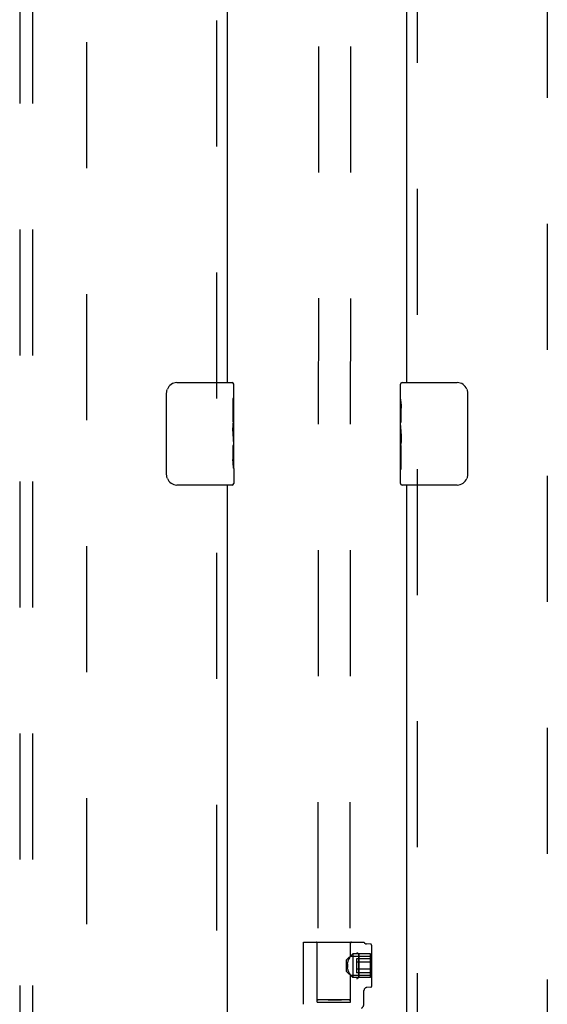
# Model space of a CAD drawing. Header units: inches. Extents: x 0 to 224, y 0 to 145.
# Tile 54 of 89: x 106.74 to 111.89, y 56.13 to 65.75. Entities that reach past the tile are written whole.
import ezdxf

# ---------------------------------------------------------------- set-up
doc = ezdxf.new("R2010")
doc.units = ezdxf.units.IN
doc.header["$LTSCALE"] = 12.302632
doc.header["$MEASUREMENT"] = 0
doc.linetypes.add('HIDDEN', pattern=[0.2, 0.1, -0.1])
for name, color, linetype in [('DEFAULT_2', 8, 'HIDDEN'), ('DOOR_2_ASSEMBLY', 7, 'CONTINUOUS'), ('MAIN_DOOR_ASSEMBLY', 7, 'CONTINUOUS'), ('SUBPANELS', 7, 'CONTINUOUS')]:
    doc.layers.add(name, color=color, linetype=linetype)

msp = doc.modelspace()

# ---------------------------------------------------------------- linework, layer by layer
at = {"layer": 'DEFAULT_2', "color": 8, "linetype": 'HIDDEN'}
for p, q in [((109.6738, 85.1687), (109.6511, 56.1735)), ((109.9863, 85.1684), (109.9636, 56.1732)), ((107.3939, 22.4655), (107.3939, 83.4355)), ((111.8939, 83.4355), (111.8939, 22.4655)), ((109.5124, 56.7355), (110.1024, 56.7355)), ((109.5124, 56.1288), (109.5124, 56.7355)), ((109.6449, 56.1505), (109.6449, 56.7255)), ((109.9699, 56.5986), (109.9699, 56.7255)), ((110.1682, 56.7152), (110.1271, 56.7185)), ((110.1774, 56.3057), (110.1774, 56.7053)), ((109.9319, 56.5618), (109.9919, 56.6218)), ((109.9319, 56.4493), (109.9319, 56.5618)), ((109.9445, 56.5392), (109.9466, 56.5471)), ((109.9466, 56.547), (109.949, 56.5545)), ((109.962, 56.5846), (109.9642, 56.5888)), ((109.9662, 56.5925), (109.9642, 56.5888)), ((109.9678, 56.5953), (109.9662, 56.5924)), ((109.9678, 56.5953), (109.9697, 56.5986)), ((109.9696, 56.599), (110.1774, 56.599)), ((109.9696, 56.5986), (109.9699, 56.599)), ((110.1674, 56.6218), (109.9919, 56.6218)), ((109.9919, 56.6218), (109.9919, 56.3893)), ((110.1674, 56.5736), (110.0304, 56.5736)), ((110.0304, 56.5736), (110.0304, 56.4374)), ((110.0514, 56.6205), (110.0483, 56.622)), ((110.0517, 56.6204), (110.0514, 56.6206)), ((110.0524, 56.6181), (110.0524, 56.6185)), ((110.0524, 56.3929), (110.0524, 56.6181)), ((110.0524, 56.6181), (110.0524, 56.5055)), ((110.1674, 56.3893), (110.1674, 56.6218)), ((109.9319, 56.4493), (109.9919, 56.3893)), ((109.9403, 56.5055), (109.9406, 56.5141)), ((109.9406, 56.497), (109.9403, 56.5055)), ((109.9414, 56.5225), (109.9427, 56.531)), ((109.9427, 56.48), (109.9414, 56.4885)), ((109.9427, 56.5309), (109.9445, 56.5392)), ((109.9445, 56.4718), (109.9427, 56.4801)), ((109.9466, 56.464), (109.9445, 56.4719)), ((109.949, 56.4565), (109.9466, 56.464)), ((109.949, 56.4565), (109.9516, 56.4494)), ((110.1674, 56.5396), (110.0304, 56.5396)), ((110.1674, 56.4714), (110.0304, 56.4714)), ((110.0524, 56.5055), (110.0524, 56.3929)), ((109.957, 56.4368), (109.9596, 56.4313)), ((109.9596, 56.4314), (109.9621, 56.4264)), ((109.962, 56.4265), (109.9643, 56.4221)), ((109.9642, 56.4222), (109.9662, 56.4185)), ((109.9662, 56.4186), (109.9678, 56.4157)), ((109.9697, 56.4124), (109.9678, 56.4158)), ((109.9696, 56.4124), (109.9699, 56.412)), ((109.9696, 56.412), (110.1774, 56.412)), ((109.9699, 56.1505), (109.9699, 56.4124)), ((110.1674, 56.3893), (109.9919, 56.3893)), ((110.1674, 56.4374), (110.0304, 56.4374)), ((110.1024, 56.1381), (110.1024, 56.2628)), ((110.1682, 56.2958), (110.13, 56.2927)), ((109.6823, 56.1752), (109.6969, 56.1755)), ((109.6969, 56.1755), (109.7138, 56.1757)), ((109.7138, 56.1712), (109.6969, 56.1714)), ((109.7138, 56.1757), (109.7325, 56.1759)), ((109.7325, 56.1709), (109.7138, 56.1712)), ((109.7325, 56.1759), (109.7528, 56.1761)), ((109.7528, 56.1707), (109.7325, 56.1709)), ((109.7528, 56.1761), (109.7742, 56.1762)), ((109.7742, 56.1706), (109.7528, 56.1707)), ((109.7742, 56.1762), (109.7963, 56.1762)), ((109.7962, 56.1705), (109.7742, 56.1706)), ((109.8185, 56.1705), (109.7962, 56.1705)), ((109.7963, 56.1762), (109.8185, 56.1762)), ((109.8185, 56.1762), (109.8406, 56.1761)), ((109.8406, 56.1706), (109.8185, 56.1705)), ((109.8406, 56.1761), (109.862, 56.176)), ((109.862, 56.1707), (109.8406, 56.1706)), ((109.862, 56.176), (109.8823, 56.1758)), ((109.8823, 56.1708), (109.862, 56.1707)), ((109.8823, 56.1758), (109.901, 56.1756)), ((109.901, 56.171), (109.8823, 56.1708)), ((109.901, 56.1756), (109.9179, 56.1753)), ((109.9179, 56.1713), (109.901, 56.171)), ((109.9325, 56.1716), (109.9179, 56.1713)), ((109.6449, 56.1505), (109.9699, 56.1505))]:
    msp.add_line(p, q, dxfattribs=at)
for points in [[(109.949, 56.5545), (109.9516, 56.5616), (109.9543, 56.5682), (109.957, 56.5742), (109.9596, 56.5797)], [(109.9596, 56.5797), (109.957, 56.5742), (109.9543, 56.5682), (109.9516, 56.5616)], [(109.9643, 56.5889), (109.962, 56.5846), (109.9596, 56.5797)], [(110.0483, 56.622), (110.0453, 56.6237), (110.0424, 56.6255), (110.0397, 56.6274), (110.0371, 56.6294), (110.0347, 56.6315), (110.0327, 56.6337), (110.0308, 56.6359)], [(110.0397, 56.6274), (110.0371, 56.6295), (110.0348, 56.6316), (110.0327, 56.6337), (110.0308, 56.6359)], [(110.0514, 56.6205), (110.0517, 56.6204), (110.0519, 56.6201)], [(110.0523, 56.6189), (110.0523, 56.6192), (110.0522, 56.6196), (110.0521, 56.6199), (110.0519, 56.6202)], [(110.0523, 56.6189), (110.0524, 56.6185), (110.0524, 56.6181)], [(109.9414, 56.5225), (109.9406, 56.514), (109.9403, 56.5055)], [(109.9403, 56.5055), (109.9406, 56.4969), (109.9414, 56.4885)], [(109.957, 56.4368), (109.9543, 56.4428), (109.9516, 56.4494)], [(110.0514, 56.3905), (110.0483, 56.389), (110.0453, 56.3874), (110.0424, 56.3856), (110.0397, 56.3836), (110.0371, 56.3816), (110.0348, 56.3795), (110.0327, 56.3773), (110.0308, 56.3752)], [(110.0522, 56.3893), (110.0487, 56.3886), (110.0455, 56.3874), (110.0425, 56.3857), (110.0397, 56.3837), (110.0372, 56.3817), (110.0348, 56.3796), (110.0327, 56.3774), (110.0308, 56.3752)], [(110.0524, 56.3929), (110.0524, 56.3925), (110.0523, 56.3921), (110.0523, 56.3918), (110.0522, 56.3915), (110.0521, 56.3911), (110.0519, 56.3909), (110.0517, 56.3906), (110.0514, 56.3905)], [(110.0522, 56.3893), (110.0516, 56.3899), (110.0515, 56.3905), (110.0518, 56.3911), (110.0523, 56.3917), (110.0524, 56.3923), (110.0524, 56.3929)], [(109.6511, 56.1735), (109.6515, 56.1737), (109.6527, 56.1739), (109.6547, 56.1741), (109.6575, 56.1743), (109.661, 56.1745), (109.6653, 56.1747), (109.6703, 56.1748), (109.676, 56.175), (109.6823, 56.1752)], [(109.6969, 56.1714), (109.6823, 56.1718), (109.6759, 56.1719), (109.6703, 56.1721), (109.6653, 56.1723), (109.661, 56.1725), (109.6575, 56.1727), (109.6547, 56.1729), (109.6527, 56.1731), (109.6515, 56.1733), (109.6511, 56.1735)], [(109.9179, 56.1753), (109.9325, 56.175), (109.9388, 56.1748), (109.9445, 56.1746), (109.9495, 56.1744), (109.9538, 56.1742), (109.9573, 56.1741), (109.9601, 56.1739), (109.9621, 56.1737), (109.9632, 56.1734), (109.9636, 56.1732)], [(109.9636, 56.1732), (109.9632, 56.173), (109.9621, 56.1728), (109.9601, 56.1726), (109.9573, 56.1724), (109.9538, 56.1723), (109.9495, 56.1721), (109.9445, 56.1719), (109.9388, 56.1717), (109.9325, 56.1716)]]:
    msp.add_lwpolyline(points, dxfattribs=at)
for centre, radius, start, end in [((109.6349, 56.7255), 0.01, 0, 90), ((109.9799, 56.7255), 0.01, 90, 180), ((110.1294, 56.7484), 0.03, 205.53148, 265.42608), ((110.1674, 56.7053), 0.01, 0, 85.42608), ((110.1324, 56.2628), 0.03, 94.57376, 180.0002), ((110.1674, 56.3057), 0.01, 274.57392, 360), ((110.0424, 56.1381), 0.06, 306.21893, 0.00006)]:
    msp.add_arc(centre, radius, start, end, dxfattribs=at)
at = {"layer": 'DOOR_2_ASSEMBLY', "color": 8, "linetype": 'HIDDEN'}
for p, q in [((108.6649, 62.0455), (108.6649, 78.8555)), ((108.6649, 44.5455), (108.6649, 61.3555))]:
    msp.add_line(p, q, dxfattribs=at)
at = {"layer": 'DOOR_2_ASSEMBLY', "color": 3, "linetype": 'Continuous'}
for p, q in [((108.7689, 62.2005), (108.7689, 78.7005)), ((108.7689, 44.7005), (108.7689, 61.2005))]:
    msp.add_line(p, q, dxfattribs=at)
at = {"layer": 'DOOR_2_ASSEMBLY', "color": 7, "linetype": 'Continuous'}
for p, q in [((108.2739, 62.2005), (108.8139, 62.2005)), ((108.8289, 61.6217), (108.8289, 62.1855)), ((108.174, 61.3005), (108.174, 62.1005)), ((108.8289, 62.0463), (108.8219, 62.0463)), ((108.8219, 62.0463), (108.8219, 61.8159)), ((108.8289, 61.8788), (108.8219, 61.8788)), ((108.8289, 61.8159), (108.8219, 61.8159)), ((108.8289, 61.78), (108.823, 61.78)), ((108.8275, 61.6462), (108.8256, 61.6682)), ((108.8273, 61.6482), (108.8289, 61.6482)), ((108.8289, 61.5853), (108.8219, 61.5853)), ((108.8219, 61.5853), (108.8219, 61.449)), ((108.8289, 61.362), (108.8289, 61.619)), ((108.8232, 61.4176), (108.8289, 61.4176)), ((108.8289, 61.3612), (108.8289, 61.2155)), ((108.8139, 61.2005), (108.2739, 61.2005))]:
    msp.add_line(p, q, dxfattribs=at)
for points in [[(108.174, 62.1005), (108.1742, 62.1068), (108.1747, 62.113), (108.1757, 62.1191), (108.177, 62.1251), (108.1786, 62.131), (108.1806, 62.1367)], [(108.8256, 61.6682), (108.8246, 61.6799), (108.8238, 61.6919), (108.823, 61.7043), (108.8224, 61.7169), (108.8221, 61.7297), (108.8219, 61.7425), (108.8221, 61.7553), (108.8224, 61.7681), (108.823, 61.7807), (108.8237, 61.7929), (108.8246, 61.8049)], [(108.8289, 61.619), (108.8287, 61.6271), (108.8282, 61.6361), (108.8275, 61.6462)], [(108.8236, 61.4124), (108.8229, 61.4213), (108.8224, 61.4304), (108.8221, 61.4397), (108.8219, 61.449)], [(108.8262, 61.3881), (108.8253, 61.3957), (108.8244, 61.4039), (108.8236, 61.4124)], [(108.8289, 61.3612), (108.8287, 61.3649), (108.8284, 61.3695), (108.8278, 61.375), (108.8262, 61.3881)], [(108.1806, 61.2643), (108.1786, 61.27), (108.177, 61.2759), (108.1757, 61.2819), (108.1747, 61.288), (108.1742, 61.2942), (108.174, 61.3005)]]:
    msp.add_lwpolyline(points, dxfattribs=at)
for centre, radius, start, end in [((108.2739, 62.1005), 0.1, 90, 158.79459), ((108.8139, 62.1855), 0.015, 0, 90), ((108.2739, 61.3005), 0.1, 201.19986, 270), ((108.8139, 61.2155), 0.015, 270, 360)]:
    msp.add_arc(centre, radius, start, end, dxfattribs=at)
msp.add_ellipse((108.5659, 61.7846), major_axis=(0.263, 0), ratio=0.432808, start_param=0, end_param=0.179988, dxfattribs=at)
at = {"layer": 'MAIN_DOOR_ASSEMBLY', "color": 8, "linetype": 'HIDDEN'}
for p, q in [((110.6229, 78.8555), (110.6229, 62.0455)), ((110.6229, 61.3555), (110.6229, 44.5455))]:
    msp.add_line(p, q, dxfattribs=at)
at = {"layer": 'MAIN_DOOR_ASSEMBLY', "color": 3, "linetype": 'Continuous'}
for p, q in [((110.5189, 78.7005), (110.5189, 62.2005)), ((110.5189, 61.2005), (110.5189, 44.7005))]:
    msp.add_line(p, q, dxfattribs=at)
at = {"layer": 'MAIN_DOOR_ASSEMBLY', "color": 7, "linetype": 'Continuous'}
for p, q in [((110.4589, 62.0399), (110.4589, 62.1855)), ((110.4739, 62.2005), (111.0139, 62.2005)), ((110.4589, 61.7821), (110.4589, 62.039)), ((111.1138, 62.1005), (111.1138, 61.3005)), ((110.4646, 61.9834), (110.4589, 61.9834)), ((110.4658, 61.8157), (110.4658, 61.952)), ((110.4589, 61.8157), (110.4658, 61.8157)), ((110.4589, 61.2155), (110.4589, 61.7793)), ((110.4604, 61.7528), (110.4589, 61.7528)), ((110.4603, 61.7548), (110.4621, 61.7328)), ((110.4589, 61.621), (110.4648, 61.621)), ((110.4589, 61.5851), (110.4658, 61.5851)), ((110.4658, 61.3547), (110.4658, 61.5851)), ((110.4589, 61.5222), (110.4658, 61.5222)), ((110.4589, 61.3547), (110.4658, 61.3547)), ((111.0139, 61.2005), (110.4739, 61.2005))]:
    msp.add_line(p, q, dxfattribs=at)
for points in [[(111.1071, 62.1367), (111.1091, 62.131), (111.1108, 62.1251), (111.1121, 62.1192), (111.113, 62.113), (111.1136, 62.1068), (111.1138, 62.1005)], [(110.4589, 62.0398), (110.459, 62.0361), (110.4594, 62.0315), (110.46, 62.026), (110.4616, 62.0129)], [(110.4616, 62.0129), (110.4625, 62.0053), (110.4634, 61.9972), (110.4642, 61.9886)], [(110.4642, 61.9886), (110.4649, 61.9797), (110.4654, 61.9706), (110.4657, 61.9613), (110.4658, 61.952)], [(110.4589, 61.7821), (110.4591, 61.7739), (110.4595, 61.7649), (110.4603, 61.7548)], [(110.4621, 61.7328), (110.4631, 61.7211), (110.464, 61.7091), (110.4648, 61.6967), (110.4653, 61.6841), (110.4657, 61.6714), (110.4658, 61.6585), (110.4657, 61.6457), (110.4653, 61.6329), (110.4648, 61.6204), (110.464, 61.6081), (110.4631, 61.5961)], [(111.1138, 61.3005), (111.1136, 61.2942), (111.113, 61.288), (111.1121, 61.2819), (111.1108, 61.2759), (111.1091, 61.27), (111.1071, 61.2643)]]:
    msp.add_lwpolyline(points, dxfattribs=at)
for centre, radius, start, end in [((110.4739, 62.1855), 0.015, 90, 180), ((111.0139, 62.1005), 0.1, 21.19986, 90), ((111.0139, 61.3005), 0.1, 270, 338.79459), ((110.4739, 61.2155), 0.015, 180, 270)]:
    msp.add_arc(centre, radius, start, end, dxfattribs=at)
msp.add_ellipse((110.7219, 61.6164), major_axis=(0.263, 0), ratio=0.432808, start_param=3.141593, end_param=3.321581, dxfattribs=at)
at = {"layer": 'SUBPANELS', "color": 8, "linetype": 'HIDDEN'}
for p, q in [((106.7376, 80.9193), (106.7376, 24.9818)), ((106.8626, 80.9193), (106.8626, 24.9818))]:
    msp.add_line(p, q, dxfattribs=at)

doc.saveas('drawing.dxf')
